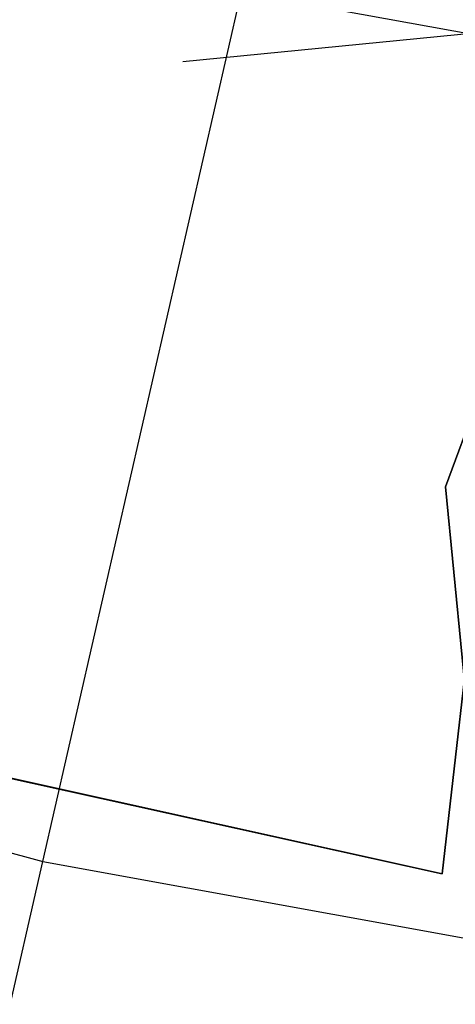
# Model space of a CAD drawing. Extents: x 0.3 to 7.1, y -3.38 to 3.38.
# Tile 141 of 256: x 3.34 to 3.42, y -1.58 to -1.39. Entities that reach past the tile are written whole.
import ezdxf

# ---------------------------------------------------------------- set-up
doc = ezdxf.new("R2010")
doc.units = 0
doc.header["$LTSCALE"] = 2.54
doc.layers.get('0').update_dxf_attribs({"linetype": 'CONTINUOUS'})

# ---------------------------------------------------------------- blocks, each defined once
blk = doc.blocks.new('SINGLES_AVVSTL_STL')
at = {"color": 0}
for p, q in [((3.67324, -1.36595, 61.72336), (3.36963, -1.39564, 61.72336)), ((3.67324, -1.36595, 61.52336), (3.36963, -1.39564, 61.52336)), ((3.34296, -1.54807, 5.1494), (3.38077, -1.38242, 5.30457)), ((3.34296, -1.54807, 5.1494), (3.38077, -1.38242, 5.30457)), ((3.51809, -1.38113, 61.72336), (3.36963, -1.39564, 61.72336)), ((3.51809, -1.38113, 61.52336), (3.36963, -1.39564, 61.52336)), ((3.38077, -1.38242, 5.30457), (3.50596, -1.40514, 5.30457)), ((3.38077, -1.38242, 5.30457), (3.50596, -1.40514, 5.30457)), ((3.41968, -1.47668, 61.72336), (3.43652, -1.43072, 61.72336)), ((3.43652, -1.43072, 61.52336), (3.41968, -1.47668, 61.52336)), ((3.43652, -1.43072, 61.52336), (3.41968, -1.47668, 61.52336)), ((3.41968, -1.47668, 61.72336), (3.43652, -1.43072, 61.72336)), ((3.41901, -1.55039, 54.83894), (3.42978, -1.45586, 54.83894)), ((3.42978, -1.45586, 54.63894), (3.41901, -1.55039, 54.63894)), ((3.41901, -1.55039, 54.83894), (3.42978, -1.45586, 54.83894)), ((3.42978, -1.45586, 54.63894), (3.41901, -1.55039, 54.63894)), ((3.41901, -1.5504, 20.47364), (3.42978, -1.45586, 20.47364)), ((3.42978, -1.45586, 20.27364), (3.41901, -1.5504, 20.27364)), ((3.41901, -1.5504, 20.47364), (3.42978, -1.45586, 20.47364)), ((3.42978, -1.45586, 20.27364), (3.41901, -1.5504, 20.27364)), ((3.42444, -1.5254, 61.72336), (3.41968, -1.47668, 61.72336)), ((3.41968, -1.47668, 61.52336), (3.42444, -1.5254, 61.52336)), ((3.41968, -1.47668, 61.52336), (3.42444, -1.5254, 61.52336)), ((3.41968, -1.47668, 61.52336), (3.41968, -1.47668, 61.72336)), ((3.42444, -1.5254, 61.72336), (3.41968, -1.47668, 61.72336)), ((3.41968, -1.47668, 61.52336), (3.41968, -1.47668, 61.72336)), ((3.20562, -1.51017, 5.1494), (3.34296, -1.54807, 5.1494)), ((3.20562, -1.51017, 5.1494), (3.34296, -1.54807, 5.1494)), ((3.29238, -1.52232, 54.63894), (3.41901, -1.55039, 54.63894)), ((3.41901, -1.55039, 54.83894), (3.29238, -1.52232, 54.83894)), ((3.41901, -1.55039, 54.83894), (3.29238, -1.52232, 54.83894)), ((3.29238, -1.52232, 54.63894), (3.41901, -1.55039, 54.63894)), ((3.29238, -1.52233, 20.27364), (3.41901, -1.5504, 20.27364)), ((3.41901, -1.5504, 20.47364), (3.29238, -1.52233, 20.47364)), ((3.41901, -1.5504, 20.47364), (3.29238, -1.52233, 20.47364)), ((3.29238, -1.52233, 20.27364), (3.41901, -1.5504, 20.27364)), ((3.30808, -1.70087, 4.98093), (3.34296, -1.54807, 5.1494)), ((3.30808, -1.70087, 4.98093), (3.34296, -1.54807, 5.1494)), ((3.34296, -1.54807, 5.1494), (3.48315, -1.57351, 5.1494)), ((3.34296, -1.54807, 5.1494), (3.48315, -1.57351, 5.1494)), ((3.41901, -1.55039, 54.63894), (3.41901, -1.55039, 54.83894)), ((3.41901, -1.55039, 54.63894), (3.41901, -1.55039, 54.83894)), ((3.41901, -1.5504, 20.27364), (3.41901, -1.5504, 20.47364)), ((3.41901, -1.5504, 20.27364), (3.41901, -1.5504, 20.47364))]:
    blk.add_line(p, q, dxfattribs=at)

msp = doc.modelspace()

# ---------------------------------------------------------------- block references
at = {"color": 0}
msp.add_blockref('SINGLES_AVVSTL_STL', (0, 0), dxfattribs=at)

doc.saveas('drawing.dxf')
